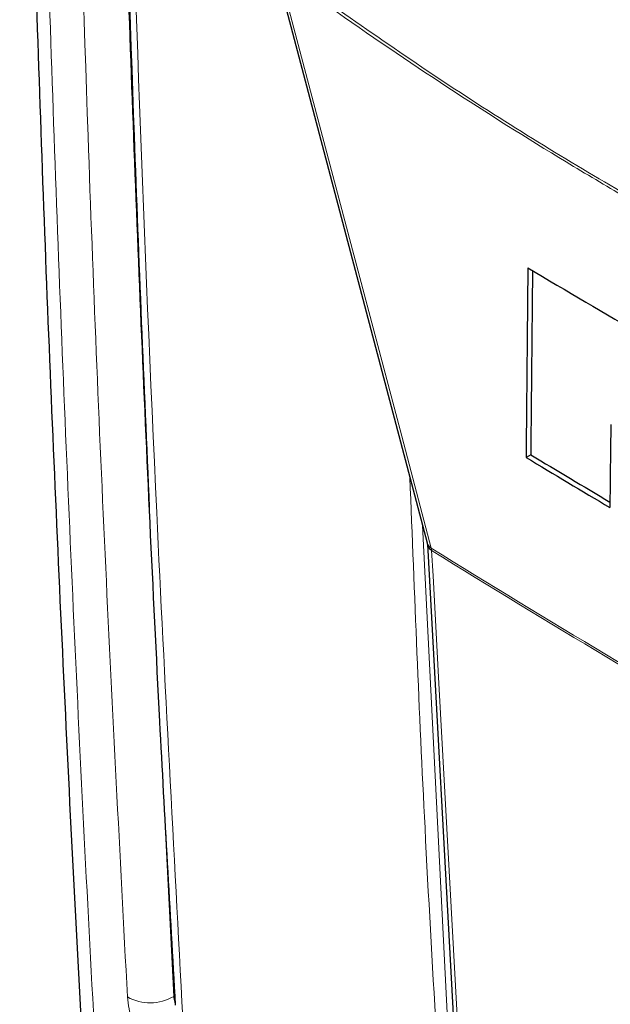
# Paper-space layout 'Blatt2' of a CAD drawing. Header units: millimetres. Extents: x 5 to 418, y 2 to 292.
# Tile 6 of 77: x 64 to 79, y 140 to 164. Entities that reach past the tile are written whole.
import ezdxf

# ---------------------------------------------------------------- set-up
doc = ezdxf.new("R2010")
doc.units = ezdxf.units.MM

psp = doc.layouts.new('Blatt2')

# ---------------------------------------------------------------- linework, layer by layer
at = {"color": 7, "linetype": 'Continuous', "lineweight": 25}
for p, q in [((70.265, 165.6), (74.07, 151.205)), ((76.656, 153.399), (76.539, 153.332)), ((74.075, 151.168), (74.828, 137.454))]:
    psp.add_line(p, q, dxfattribs=at)
at = {"color": 7, "linetype": 'Continuous', "lineweight": 18}
for p, q in [((73.956, 151.636), (74.673, 137.469)), ((74.182, 151.012), (74.174, 151.071)), ((67.467, 145.469), (67.749, 139.901))]:
    psp.add_line(p, q, dxfattribs=at)
at = {"color": 7, "linetype": 'Continuous', "lineweight": 18, "flags": 128}
for points in [[(70.369, 165.465), (70.513, 164.92), (71.089, 162.741), (73.393, 154.024), (74.174, 151.071)], [(74.182, 151.012), (74.217, 150.381), (74.356, 147.856), (74.935, 137.298)]]:
    psp.add_lwpolyline(points, dxfattribs=at)
at = {"color": 7, "linetype": 'Continuous', "lineweight": 25}
for centre, radius, start, end in [((248.481, 447.506), 336.645, 239.29483, 240.43502), ((245.517, 434.086), 327.565, 238.969, 239.37068), ((245.517, 434.22), 327.799, 238.96951, 239.39441)]:
    psp.add_arc(centre, radius, start, end, dxfattribs=at)
at = {"color": 7, "linetype": 'Continuous', "lineweight": 18}
for centre, radius, start, end in [((74.288, 151.266), 0.226, 195.6341, 239.7966), ((74.276, 151.191), 0.202, 186.0619, 242.4964), ((250.132, 435.433), 334.4, 238.25156, 241.75381), ((250.135, 435.364), 334.388, 238.25137, 241.754), ((67.16, 140.899), 1.158, 240.7166, 300.5254)]:
    psp.add_arc(centre, radius, start, end, dxfattribs=at)
at = {"color": 7, "linetype": 'Continuous', "lineweight": 25}
for centre, major_axis, ratio, start_param, end_param in [((3107.413, 10128.699), (2956.599, 10286.876), 0.064859, 2.910951, 2.91282), ((3106.148, 10124.227), (2955.251, 10282.188), 0.064859, 2.911007, 2.912822), ((3154.724, 10300.511), (3002.327, 10464.008), 0.064047, 2.912272, 2.913078)]:
    psp.add_ellipse(centre, major_axis=major_axis, ratio=ratio, start_param=start_param, end_param=end_param, dxfattribs=at)
for points, knots in [([(63.906, 180.851), (63.931, 179.522), (64.018, 174.953), (64.236, 167.002), (64.584, 157.017), (65.034, 146.916), (65.428, 139.273), (65.692, 135.013), (65.75, 134.082)], [0, 0, 0, 0, 0.084172, 0.289429, 0.506085, 0.722738, 0.939395, 1, 1, 1, 1]), ([(66.209, 179.093), (66.225, 178.278), (66.309, 174.103), (66.543, 166.622), (66.919, 156.656), (67.331, 147.675), (67.653, 142.042), (67.788, 139.688)], [0, 0, 0, 0, 0.0612246, 0.3135931, 0.5660969, 0.8186987, 1, 1, 1, 1]), ([(74.07, 151.203), (74.072, 151.197), (74.074, 151.188), (74.075, 151.166), (74.075, 151.159)], [0, 0, 0, 0, 0.667156, 1, 1, 1, 1])]:
    psp.add_open_spline(points, degree=3, knots=knots, dxfattribs=at)
at = {"color": 7, "linetype": 'Continuous', "lineweight": 18}
for points, knots in [([(64.25, 180.288), (64.329, 176.664), (64.487, 169.415), (64.849, 158.616), (65.305, 147.87), (65.737, 139.526), (66.018, 134.766), (66.09, 133.553)], [0, 0, 0, 0, 0.230063, 0.460152, 0.690616, 0.921105, 1, 1, 1, 1]), ([(66.594, 139.889), (66.407, 143.45), (66.032, 150.573), (65.488, 163.826), (65.25, 173.588), (65.1, 179.729)], [0, 0, 0, 0, 0.270567, 0.541163, 1, 1, 1, 1]), ([(66.274, 179.098), (66.414, 173.165), (66.627, 164.113), (67.013, 155.165), (67.146, 152.082)], [0, 0, 0, 0, 0.655461, 1, 1, 1, 1]), ([(66.401, 178.779), (66.411, 178.35), (66.46, 176.206), (66.697, 167.217), (67.159, 154.471), (67.75, 143.562), (67.976, 139.374)], [0, 0, 0, 0, 0.0322876, 0.1614382, 0.6780666, 1, 1, 1, 1]), ([(70.369, 165.538), (71.831, 164.508), (74.762, 162.442), (79.167, 159.76), (83.562, 157.367), (86.461, 156.063), (87.914, 155.41)], [0, 0, 0, 0, 0.250822, 0.502682, 0.750834, 1, 1, 1, 1]), ([(87.933, 155.326), (86.485, 155.977), (83.582, 157.283), (80.168, 159.14), (77.229, 160.869), (74.767, 162.413), (72.316, 164.066), (70.853, 165.117), (70.369, 165.465)], [0, 0, 0, 0, 0.2481436, 0.4972894, 0.5811434, 0.7488807, 0.9169293, 1, 1, 1, 1]), ([(74.388, 137.463), (74.382, 137.568), (74.351, 138.094), (74.222, 140.304), (73.937, 145.298), (73.754, 149.919), (73.639, 152.837)], [0, 0, 0, 0, 0.020653, 0.103267, 0.433722, 1, 1, 1, 1]), ([(67.729, 137.928), (67.608, 138.02), (67.367, 138.204), (67.036, 138.63), (66.778, 139.108), (66.631, 139.548), (66.604, 139.792), (66.594, 139.889)], [0, 0, 0, 0, 0.214727, 0.429404, 0.643776, 0.857959, 1, 1, 1, 1]), ([(67.749, 139.901), (67.753, 139.855), (67.759, 139.798), (67.782, 139.734), (67.786, 139.723)], [0, 0, 0, 0, 0.827518, 1, 1, 1, 1])]:
    psp.add_open_spline(points, degree=3, knots=knots, dxfattribs=at)

doc.saveas('drawing.dxf')
